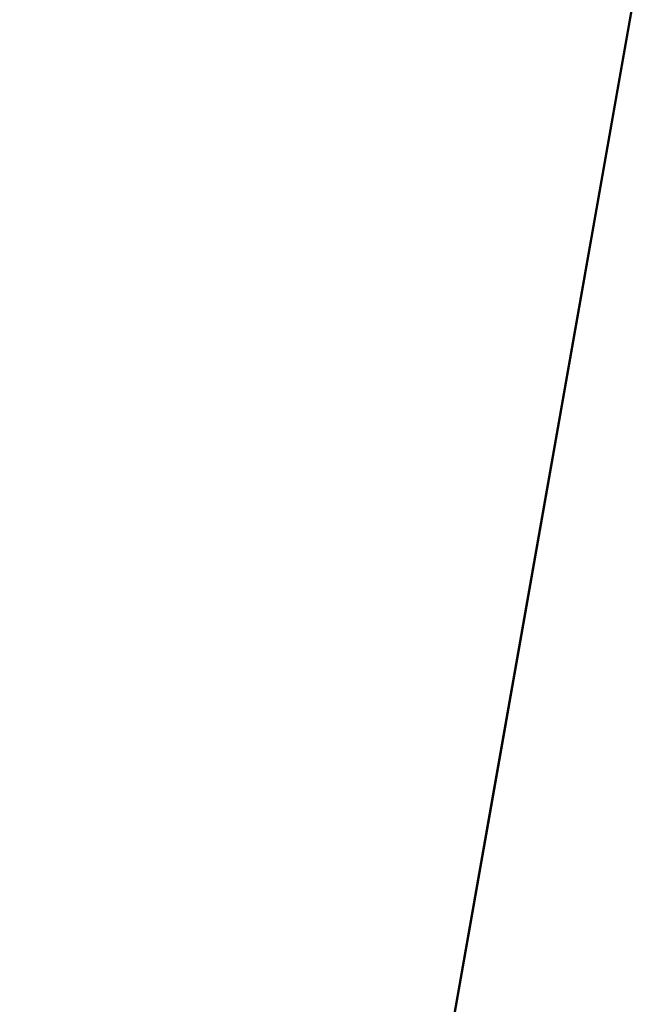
# Model space of a CAD drawing. Header units: millimetres. Extents: x -1442 to 3067, y -120 to 936.
# Tile 18 of 72: x 229 to 250, y 87 to 120. Entities that reach past the tile are written whole.
import ezdxf

# ---------------------------------------------------------------- set-up
doc = ezdxf.new("R2010")
doc.units = ezdxf.units.MM
doc.layers.add('G-IMPT', color=8, linetype='Continuous', lineweight=40)

# ---------------------------------------------------------------- blocks, each defined once
blk = doc.blocks.new('NEXA 400 CALQUES_dwg-748074-Gauche')
at = {"layer": 'G-IMPT', "flags": 128}
for points in [[(250, 123.678), (244.694, 93.585), (239.388, 63.492), (234.081, 33.398), (228.775, 3.305)], [(228.775, 3.305), (234.081, 33.398), (239.388, 63.492), (244.694, 93.585), (250, 123.678)], [(250, 123.678), (244.694, 93.585), (239.388, 63.492), (234.081, 33.398), (228.775, 3.305)], [(228.775, 3.305), (234.081, 33.398), (239.388, 63.492), (244.694, 93.585), (250, 123.678)], [(228.775, 3.305), (234.081, 33.398), (239.388, 63.492), (244.694, 93.585), (250, 123.678)], [(250, 123.678), (244.694, 93.585), (239.388, 63.492), (234.081, 33.398), (228.775, 3.305)], [(228.775, 3.305), (234.081, 33.398), (239.388, 63.492), (244.694, 93.585), (250, 123.678)], [(250, 123.678), (244.694, 93.585), (239.388, 63.492), (234.081, 33.398), (228.775, 3.305)], [(228.836, 3.653), (234.127, 33.659), (239.418, 63.665), (244.709, 93.671), (250, 123.678)], [(250, 123.678), (244.709, 93.671), (239.418, 63.665), (234.127, 33.659), (228.836, 3.653)], [(228.836, 3.653), (234.127, 33.659), (239.418, 63.665), (244.709, 93.671), (250, 123.678)], [(250, 123.678), (244.709, 93.671), (239.418, 63.665), (234.127, 33.659), (228.836, 3.653)], [(250, 123.678), (244.709, 93.671), (239.418, 63.665), (234.127, 33.659), (228.836, 3.653)], [(228.836, 3.653), (234.127, 33.659), (239.418, 63.665), (244.709, 93.671), (250, 123.678)], [(250, 123.678), (244.709, 93.671), (239.418, 63.665), (234.127, 33.659), (228.836, 3.653)], [(228.836, 3.653), (234.127, 33.659), (239.418, 63.665), (244.709, 93.671), (250, 123.678)]]:
    blk.add_lwpolyline(points, dxfattribs=at)

msp = doc.modelspace()

# ---------------------------------------------------------------- block references
at = {"layer": 'G-IMPT'}
msp.add_blockref('NEXA 400 CALQUES_dwg-748074-Gauche', (0, 0), dxfattribs=at)

doc.saveas('drawing.dxf')
